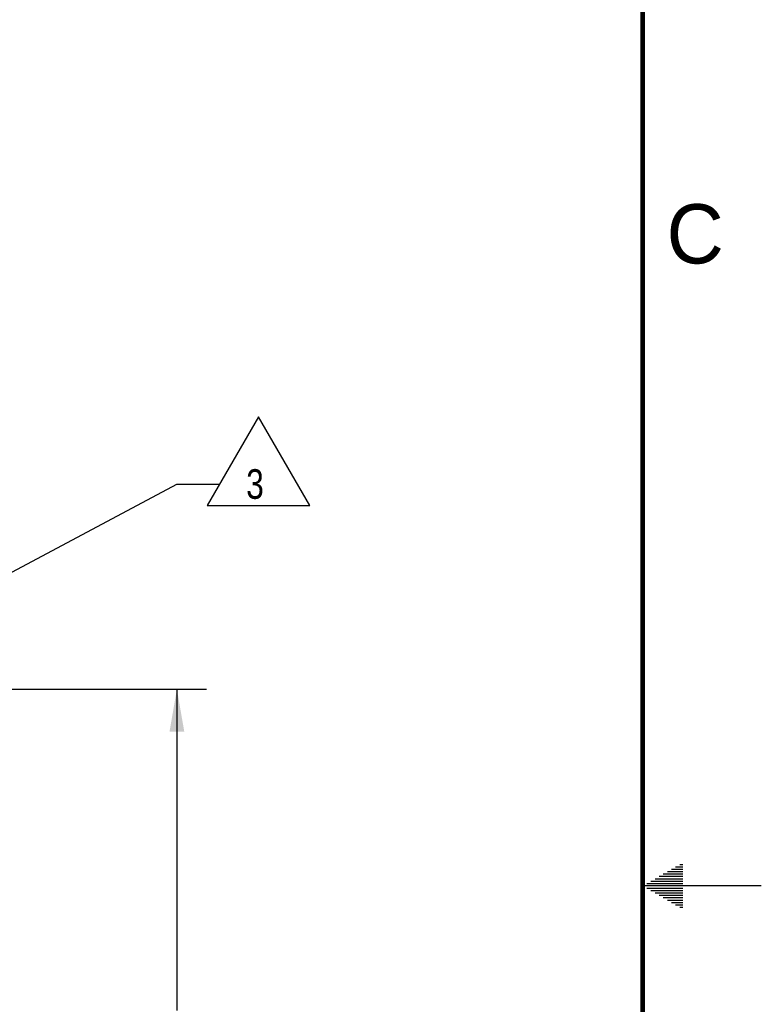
# Model space of a CAD drawing. Header units: inches. Extents: x 0 to 34, y 0 to 22.
# Tile 128 of 129: x 30.9 to 34, y 10.5 to 14.7. Entities that reach past the tile are written whole.
import ezdxf

# ---------------------------------------------------------------- set-up
doc = ezdxf.new("R2010")
doc.units = ezdxf.units.IN
doc.header["$LTSCALE"] = 1.87
doc.header["$MEASUREMENT"] = 0
doc.layers.get('0').update_dxf_attribs({"linetype": 'CONTINUOUS'})
doc.layers.add('DETAIL', color=7, linetype='CONTINUOUS')
doc.layers.add('DIMENSIONS', color=7, linetype='CONTINUOUS')
doc.styles.get("Standard").update_dxf_attribs({"font": 'txt', "width": 0.8})
doc.styles.add('TEXTSTYLE_2', font='txt')
doc.dimstyles.new('DIMSTYLE_3', dxfattribs={"dimtxt": 0.125, "dimasz": 0.18, "dimexe": 0.18, "dimexo": 0.0625, "dimgap": 0.09, "dimtad": 0, "dimtih": 1, "dimtoh": 1, "dimzin": 4, "dimdsep": 46, "dimtxsty": 'STANDARD', "dimblk": '_FILLED', "dimblk1": '_FILLED', "dimblk2": '_FILLED', "dimcen": 0.09, "dimadec": 0, "dimazin": 0, "dimtp": 0.02, "dimtm": 0.02, "dimtfac": 1, "dimtofl": 0, "dimtmove": 0, "dimatfit": 3, "dimldrblk": '_FILLED', "dimfxl": 1, "dimtolj": 1, "dimtzin": 4, "dimarcsym": 0})
doc.dimstyles.get("Standard").update_dxf_attribs({"dimtxt": 0.125, "dimasz": 0.18, "dimexe": 0.18, "dimexo": 0.0625, "dimgap": 0.09, "dimtad": 0, "dimtih": 1, "dimtoh": 1, "dimzin": 4, "dimdsep": 46, "dimtxsty": 'STANDARD', "dimblk": '_FILLED', "dimblk1": '_FILLED', "dimblk2": '_FILLED', "dimcen": 0.09, "dimadec": 0, "dimazin": 0, "dimtol": 1, "dimtp": 0.02, "dimtm": 0.02, "dimtfac": 1, "dimtofl": 0, "dimtmove": 0, "dimatfit": 3, "dimldrblk": '_FILLED', "dimfxl": 1, "dimtolj": 1, "dimtzin": 4, "dimarcsym": 0})

# ---------------------------------------------------------------- blocks, each defined once
blk = doc.blocks.new('_FILLED')
at = {"color": 0, "linetype": 'BYBLOCK'}
blk.add_solid([(0, 0), (-1, 0.174), (-1, -0.174)], dxfattribs=at)
blk = doc.blocks.new('*D19')
at = {"layer": 'DIMENSIONS', "color": 2, "linetype": 'CONTINUOUS'}
for p, q in [((30.0898, 11.8298), (31.6601, 11.8298)), ((31.5351, 11.8298), (31.5351, 10.4735)), ((31.5351, 8.6798), (31.5351, 10.036)), ((29.2198, 8.6798), (31.6601, 8.6798))]:
    blk.add_line(p, q, dxfattribs=at)
at = {"layer": 'DIMENSIONS', "color": 2, "linetype": 'CONTINUOUS', "xscale": 0.18, "yscale": 0.18, "zscale": 0.18}
for p, rotation in [((31.5351, 11.8298), 90), ((31.5351, 8.6798), 270)]:
    blk.add_blockref('_FILLED', p, dxfattribs=dict(at, rotation=rotation))
at = {"layer": 'DIMENSIONS', "color": 2, "linetype": 'CONTINUOUS', "insert": (31.5351, 10.411), "char_height": 0.125, "width": 0.6, "attachment_point": 2, "line_spacing_factor": 0.9}
blk.add_mtext('(3.15)\\P[80]', dxfattribs=at)
blk = doc.blocks.new('FLAG_TRIANGLE_BL5', base_point=(31.8152, 12.7922))
at = {"layer": 'DETAIL', "color": 2, "linetype": 'CONTINUOUS'}
for p, q in [((31.879, 12.9795), (31.6627, 12.6049)), ((32.0953, 12.6049), (31.879, 12.9795)), ((31.5351, 12.6957), (31.7151, 12.6957)), ((31.6627, 12.6049), (32.0953, 12.6049))]:
    blk.add_line(p, q, dxfattribs=at)
at = {"layer": 'DETAIL', "color": 2, "linetype": 'CONTINUOUS', "width": 0.8}
blk.add_text('3', height=0.125, dxfattribs=at).set_placement((31.8273, 12.6332))

msp = doc.modelspace()

# ---------------------------------------------------------------- linework, layer by layer
at = {"color": 2, "linetype": 'CONTINUOUS'}
for p, q in [((33.6039, 11.06), (33.6697, 11.06)), ((33.6213, 11.07), (33.6697, 11.07)), ((33.6386, 11.08), (33.6697, 11.08)), ((33.6559, 11.09), (33.6697, 11.09)), ((33.5347, 11.02), (33.6697, 11.02)), ((33.552, 11.03), (33.6697, 11.03)), ((33.5693, 11.04), (33.6697, 11.04)), ((33.5866, 11.05), (33.6697, 11.05)), ((34, 11), (33.5, 11)), ((33.5173, 11.01), (33.6697, 11.01)), ((33.5173, 10.99), (33.6697, 10.99)), ((33.5347, 10.98), (33.6697, 10.98)), ((33.552, 10.97), (33.6697, 10.97)), ((33.5693, 10.96), (33.6697, 10.96)), ((33.5866, 10.95), (33.6697, 10.95)), ((33.6039, 10.94), (33.6697, 10.94)), ((33.6213, 10.93), (33.6697, 10.93)), ((33.6386, 10.92), (33.6697, 10.92)), ((33.6559, 10.91), (33.6697, 10.91))]:
    msp.add_line(p, q, dxfattribs=at)
at = {"color": 7, "linetype": 'CONTINUOUS', "const_width": 0.02}
msp.add_lwpolyline([(33.5, 0.5), (33.5, 21.5)], dxfattribs=at)

# ---------------------------------------------------------------- block references
at = {"layer": 'DETAIL', "color": 2, "linetype": 'CONTINUOUS'}
msp.add_blockref('FLAG_TRIANGLE_BL5', (31.8152, 12.7922), dxfattribs=at)

# ---------------------------------------------------------------- texts
at = {"color": 2, "linetype": 'CONTINUOUS', "insert": (33.6004, 13.8767), "char_height": 0.25, "width": 0.25, "attachment_point": 1, "line_spacing_factor": 0.9, "style": 'TEXTSTYLE_2'}
msp.add_mtext('C', dxfattribs=at)

# ---------------------------------------------------------------- dimensions: what is measured, and where the dimension line sits
at = {"layer": 'DIMENSIONS', "color": 2, "linetype": 'CONTINUOUS'}
dim = msp.add_linear_dim(base=(31.5351, 11.8298), p1=(29.2198, 8.6798), p2=(30.0898, 11.8298), angle=90, text='(<>)', dimstyle='DIMSTYLE_3', dxfattribs=at)
dim.commit()
dim.dimension.update_dxf_attribs({"geometry": '*D19', "text_midpoint": (31.4601, 10.2548), "dimtype": 160})

# ---------------------------------------------------------------- leaders
at = {"layer": 'DETAIL', "color": 2, "linetype": 'CONTINUOUS'}
msp.add_leader([(29.9793, 11.8656), (31.5351, 12.6957)], dimstyle='STANDARD', override={"dimtad": 0}, dxfattribs=at)

doc.saveas('drawing.dxf')
